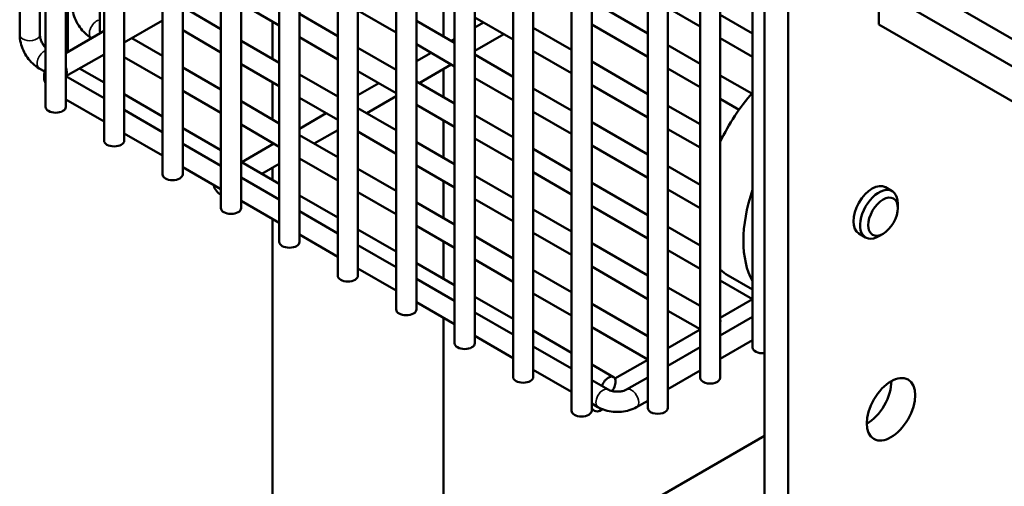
# Model space of a CAD drawing. Header units: inches. Extents: x 1 to 271, y 5 to 171.
# Tile 138 of 256: x 182.11 to 187.87, y 83.17 to 85.9. Entities that reach past the tile are written whole.
import ezdxf

# ---------------------------------------------------------------- set-up
doc = ezdxf.new("R2010")
doc.units = ezdxf.units.IN
doc.header["$LTSCALE"] = 8
doc.header["$MEASUREMENT"] = 0
doc.layers.add('Visible (ANSI)', color=7, linetype='Continuous', lineweight=50)
doc.layers.add('Visible Narrow (ANSI)', color=7, linetype='Continuous', lineweight=35)

msp = doc.modelspace()

# ---------------------------------------------------------------- linework, layer by layer
at = {"layer": 'Visible (ANSI)'}
for p, q in [((182.1141, 102.3964), (182.1141, 85.8093)), ((182.2656, 101.7993), (182.2656, 85.389)), ((182.3837, 101.7993), (182.3837, 85.389)), ((182.6071, 101.6021), (182.6071, 85.1918)), ((182.7252, 101.6021), (182.7252, 85.1918)), ((182.9486, 101.405), (182.9486, 84.9947)), ((183.0667, 101.405), (183.0667, 84.9947)), ((183.2902, 101.2078), (183.2902, 84.7975)), ((183.4083, 101.2078), (183.4083, 84.7975)), ((183.6317, 101.0106), (183.6317, 84.6003)), ((183.7498, 101.0106), (183.7498, 84.6003)), ((183.9732, 100.8134), (183.9732, 84.4031)), ((184.0913, 100.8134), (184.0913, 84.4031)), ((184.3148, 94.1767), (184.3148, 84.2059)), ((184.4329, 93.7329), (184.4329, 84.2059)), ((184.6563, 92.9042), (184.6563, 84.0087)), ((184.7744, 92.4594), (184.7744, 84.0087)), ((184.9978, 91.6281), (184.9978, 83.8116)), ((185.1159, 91.1867), (185.1159, 83.8116)), ((185.3393, 90.3522), (185.3393, 83.6144)), ((185.4575, 89.9146), (185.4575, 83.6144)), ((185.7848, 88.6867), (185.7848, 83.6304)), ((185.9029, 88.3065), (185.9029, 83.6304)), ((186.091, 87.9149), (186.091, 83.8072)), ((186.2091, 87.7347), (186.2091, 83.8072)), ((182.5833, 87.6542), (182.5833, 85.8324)), ((182.2322, 87.6152), (182.2322, 85.8093)), ((182.3952, 87.5456), (182.3952, 85.7097)), ((186.3972, 87.5099), (186.3972, 83.984)), ((186.7451, 86.4613), (199.2698, 79.2301)), ((186.4667, 86.3005), (186.4667, 81.3831)), ((186.7451, 86.3005), (199.2698, 79.0694)), ((186.6059, 81.3027), (186.6059, 86.2202)), ((187.1362, 85.8706), (187.1362, 86.0747)), ((183.4083, 85.9924), (183.6317, 85.8634)), ((184.5915, 86.0165), (184.5915, 85.7993)), ((185.4575, 86.0065), (185.7848, 85.8175)), ((183.0766, 85.9667), (183.2902, 85.8434)), ((183.7498, 85.9316), (183.9732, 85.8026)), ((184.0913, 85.9516), (184.3148, 85.8227)), ((185.9029, 85.9665), (186.091, 85.8579)), ((186.2091, 85.9261), (186.3972, 85.8175)), ((182.9486, 85.8928), (182.7252, 85.7638)), ((183.5915, 85.8866), (183.5915, 85.6694)), ((184.4329, 85.8908), (184.6563, 85.7618)), ((184.7744, 85.9109), (184.9978, 85.7819)), ((184.7744, 85.8524), (184.825, 85.8817)), ((185.4575, 85.8701), (185.7848, 85.6811)), ((199.409, 78.7849), (187.1362, 85.8706)), ((182.6071, 85.832), (182.3837, 85.703)), ((183.0667, 85.836), (183.2902, 85.707)), ((184.7744, 85.7161), (184.9431, 85.8135)), ((185.1159, 85.8501), (185.3393, 85.7211)), ((182.5334, 85.7903), (182.5341, 85.7899)), ((182.7703, 85.7899), (182.9486, 85.687)), ((183.4083, 85.7752), (183.6317, 85.6462)), ((183.7498, 85.7952), (183.9732, 85.6662)), ((184.4329, 85.7545), (184.6563, 85.6255)), ((184.6369, 85.7731), (184.6563, 85.7843)), ((186.2091, 85.7897), (186.3972, 85.6811)), ((182.6071, 85.6956), (182.3846, 85.5672)), ((184.0913, 85.7344), (184.3148, 85.6054)), ((184.4329, 85.6553), (184.5188, 85.7049)), ((185.1159, 85.7137), (185.3393, 85.5847)), ((185.9029, 85.7493), (186.091, 85.6407)), ((182.7252, 85.6796), (182.9486, 85.5506)), ((183.4083, 85.6388), (183.6317, 85.5098)), ((184.7744, 85.6937), (184.9978, 85.5647)), ((185.4575, 85.6529), (185.7848, 85.4639)), ((182.2271, 85.6135), (182.2602, 85.5944)), ((182.4641, 85.6131), (182.6071, 85.5305)), ((183.0667, 85.6188), (183.2902, 85.4898)), ((184.0913, 85.598), (184.3148, 85.4691)), ((184.4488, 85.5281), (184.6369, 85.6367)), ((184.5915, 85.6105), (184.5915, 85.4457)), ((185.9029, 85.6129), (186.091, 85.5043)), ((182.3837, 85.5678), (182.6071, 85.4388)), ((183.5915, 85.533), (183.5915, 85.3158)), ((183.7498, 85.578), (183.9732, 85.449)), ((184.0913, 85.4581), (184.2125, 85.5281)), ((184.4329, 85.5372), (184.6563, 85.4082)), ((184.7744, 85.5573), (184.9978, 85.4283)), ((186.2091, 85.5725), (186.3932, 85.4663)), ((183.0667, 85.4824), (183.2902, 85.3534)), ((185.1159, 85.4965), (185.3393, 85.3675)), ((185.4575, 85.5165), (185.7848, 85.3275)), ((182.3837, 85.4314), (182.6071, 85.3024)), ((182.7252, 85.4624), (182.9486, 85.3334)), ((183.4083, 85.4216), (183.6317, 85.2926)), ((183.7498, 85.4416), (183.9732, 85.3126)), ((184.1425, 85.3513), (184.3148, 85.4507)), ((186.2091, 85.4361), (186.3195, 85.3724)), ((182.7252, 85.3706), (182.9486, 85.2416)), ((183.7498, 85.2609), (183.9063, 85.3513)), ((184.0913, 85.3808), (184.3148, 85.2518)), ((184.4329, 85.4009), (184.6563, 85.2719)), ((185.1159, 85.3601), (185.3393, 85.2311)), ((185.9029, 85.3957), (186.091, 85.2871)), ((184.5915, 85.3093), (184.5915, 85.0921)), ((184.7744, 85.3401), (184.9978, 85.2111)), ((185.4575, 85.2993), (185.7848, 85.1103)), ((183.0667, 85.2652), (183.2902, 85.1362)), ((183.4083, 85.2852), (183.6317, 85.1562)), ((183.8363, 85.1745), (183.9732, 85.2535)), ((184.0913, 85.2444), (184.3148, 85.1154)), ((185.9029, 85.2593), (186.091, 85.1507)), ((182.7252, 85.2342), (182.9486, 85.1052)), ((183.5915, 85.1794), (183.5915, 85.1695)), ((183.7498, 85.2244), (183.9732, 85.0954)), ((184.4329, 85.1836), (184.6563, 85.0546)), ((184.7744, 85.2037), (184.9978, 85.0747)), ((186.2091, 85.2189), (186.2221, 85.2114)), ((183.0667, 85.1734), (183.2902, 85.0444)), ((183.412, 85.0658), (183.6001, 85.1745)), ((185.1159, 85.1429), (185.3393, 85.0139)), ((185.4575, 85.1629), (185.7848, 84.9739)), ((183.4083, 85.068), (183.6317, 84.939)), ((183.7498, 85.088), (183.9732, 84.959)), ((183.0667, 85.037), (183.2902, 84.908)), ((183.5301, 84.9977), (183.6317, 85.0563)), ((183.5915, 85.0331), (183.5915, 84.9622)), ((184.0913, 85.0272), (184.3148, 84.8982)), ((184.4329, 85.0473), (184.6563, 84.9183)), ((185.1159, 85.0065), (185.3393, 84.8775)), ((185.9029, 85.0421), (186.091, 84.9335)), ((183.4083, 84.9762), (183.6317, 84.8472)), ((184.5915, 84.9557), (184.5915, 84.7385)), ((184.7744, 84.9865), (184.9978, 84.8575)), ((184.0913, 84.8908), (184.3148, 84.7618)), ((185.4575, 84.9457), (185.7848, 84.7567)), ((185.9029, 84.9057), (186.091, 84.7971)), ((187.1754, 84.9194), (187.2144, 84.8969)), ((183.4083, 84.8398), (183.6317, 84.7108)), ((183.7498, 84.8708), (183.9732, 84.7418)), ((184.7744, 84.8501), (184.9978, 84.7211)), ((183.7498, 84.779), (183.9732, 84.65)), ((184.4329, 84.83), (184.6563, 84.701)), ((185.1159, 84.7893), (185.3393, 84.6603)), ((185.4575, 84.8093), (185.7848, 84.6203)), ((187.2467, 84.7976), (187.2467, 84.8254)), ((183.5915, 84.7341), (183.5915, 74.8049)), ((184.0913, 84.6736), (184.3148, 84.5446)), ((184.4329, 84.6937), (184.6563, 84.5647)), ((185.9029, 84.6885), (186.091, 84.5799)), ((183.7498, 84.6427), (183.9732, 84.5137)), ((184.5915, 84.6021), (184.5915, 84.3849)), ((184.7744, 84.6329), (184.9978, 84.5039)), ((185.1159, 84.6529), (185.3393, 84.5239)), ((187.0192, 84.6488), (187.0581, 84.6263)), ((187.1604, 84.648), (187.1363, 84.634)), ((184.0913, 84.5819), (184.3148, 84.4529)), ((185.4575, 84.5921), (185.7848, 84.4031)), ((185.9029, 84.5521), (186.091, 84.4435)), ((184.7744, 84.4965), (184.9978, 84.3675)), ((184.0913, 84.4455), (184.3148, 84.3165)), ((184.4329, 84.4764), (184.6563, 84.3474)), ((185.1159, 84.4357), (185.3393, 84.3067)), ((185.4575, 84.4557), (185.7848, 84.2667)), ((184.4329, 84.3847), (184.6563, 84.2557)), ((186.2091, 84.3753), (186.3972, 84.2667)), ((186.3972, 84.3223), (186.2543, 84.4048)), ((185.9029, 84.3349), (186.091, 84.2263)), ((184.7744, 84.2793), (184.9978, 84.1503)), ((185.1159, 84.2993), (185.3393, 84.1703)), ((186.2091, 84.1574), (186.3972, 84.266)), ((184.4329, 84.2483), (184.6563, 84.1193)), ((185.4575, 84.2385), (185.7848, 84.0495)), ((185.9029, 84.1985), (186.091, 84.0899)), ((184.5915, 84.1567), (184.5915, 74.8049)), ((184.7744, 84.1875), (184.9978, 84.0585)), ((186.2091, 84.0542), (186.3972, 84.1628)), ((185.4575, 84.1021), (185.7848, 83.9131)), ((185.9029, 83.9806), (186.091, 84.0892)), ((184.7744, 84.0511), (184.9978, 83.9221)), ((185.1159, 84.0821), (185.3393, 83.9531)), ((186.2091, 83.9178), (186.3972, 84.0264)), ((185.1159, 83.9903), (185.3393, 83.8613)), ((185.9029, 83.8774), (186.091, 83.986)), ((185.5936, 83.802), (185.7848, 83.9124)), ((185.1159, 83.8539), (185.3393, 83.7249)), ((185.4575, 83.8849), (185.5851, 83.8112)), ((185.6612, 83.7378), (185.7848, 83.8092)), ((185.9029, 83.741), (186.091, 83.8496)), ((185.4575, 83.7931), (185.5532, 83.7378)), ((185.4575, 83.6567), (185.4942, 83.6356)), ((185.5016, 83.6125), (185.5201, 83.6232)), ((185.7202, 83.6356), (185.7848, 83.6728)), ((186.4667, 83.4677), (184.8757, 82.5492))]:
    msp.add_line(p, q, dxfattribs=at)
for centre, major_axis, start_param, end_param in [((182.6424, 85.8324), (-0.0591, 0), 0, 0.35832), ((186.6293, 85.0543), (0.375, 0.6495), 1.238374, 1.700067), ((182.3246, 85.389), (0.0591, 0), 3.141593, 6.283185), ((182.6661, 85.1918), (0.0591, 0), 3.141593, 6.283185), ((183.0077, 84.9947), (0.0591, 0), 3.141593, 6.283185), ((183.2867, 84.9253), (-0.0295, 0.0511), 1.108318, 2.439066), ((186.8747, 84.9126), (-0.375, -0.6495), 5.047473, 5.948102), ((187.0973, 84.7841), (-0.0781, -0.1353), 3.141593, 6.283185), ((187.1363, 84.7616), (0.0781, 0.1353), 5.497787, 10.210176), ((183.3492, 84.7975), (0.0591, 0), 3.141593, 6.283185), ((183.6907, 84.6003), (0.0591, 0), 3.141593, 6.283185), ((186.6293, 85.0543), (-0.375, -0.6495), 6.153915, 6.283185), ((184.0323, 84.4031), (0.0591, 0), 3.141593, 6.283185), ((184.3738, 84.2059), (0.0591, 0), 3.141593, 6.283185), ((186.168, 84.1137), (-0.0295, -0.0511), 2.177091, 2.535298), ((184.7153, 84.0087), (0.0591, 0), 3.141593, 6.283185), ((185.8618, 83.9369), (-0.0295, -0.0511), 2.177091, 2.535298), ((186.4563, 83.984), (-0.0591, 0), 0, 1.747927), ((185.0569, 83.8116), (0.0591, 0), 3.141593, 6.283185), ((185.5556, 83.7601), (0.0295, 0.0511), 4.428673, 8.206979), ((186.1501, 83.8072), (-0.0591, 0), 0, 3.141593), ((187.0677, 83.703), (0.1, 0.1732), 3.911364, 5.513414), ((185.472, 83.6636), (0.0295, -0.0511), 5.140932, 6.773919), ((185.8438, 83.6304), (-0.0591, 0), 0, 3.141593), ((185.3984, 83.6144), (0.0591, 0), 3.141593, 6.283185)]:
    msp.add_ellipse(centre, major_axis=major_axis, ratio=0.57735, start_param=start_param, end_param=end_param, dxfattribs=at)
for centre, major_axis in [((187.1604, 84.7477), (-0.0611, -0.1058)), ((187.2069, 83.6226), (0.1, 0.1732))]:
    msp.add_ellipse(centre, major_axis=major_axis, ratio=0.57735, dxfattribs=at)
for points, knots in [([(182.4203, 85.9861), (182.4203, 85.9707), (182.4224, 85.9553), (182.4297, 85.9249), (182.435, 85.9099), (182.4484, 85.8811), (182.4564, 85.8672), (182.4747, 85.8412), (182.485, 85.8291), (182.5077, 85.8076), (182.52, 85.7981), (182.5334, 85.7903)], [1.570796, 1.570796, 1.570796, 1.570796, 1.884956, 1.884956, 2.199115, 2.199115, 2.513274, 2.513274, 2.827433, 2.827433, 3.141593, 3.141593, 3.141593, 3.141593]), ([(182.1141, 85.8093), (182.1141, 85.7939), (182.1162, 85.7785), (182.1235, 85.7481), (182.1288, 85.7331), (182.1421, 85.7043), (182.1502, 85.6904), (182.1685, 85.6644), (182.1788, 85.6523), (182.2014, 85.6308), (182.2137, 85.6213), (182.2271, 85.6135)], [1.570796, 1.570796, 1.570796, 1.570796, 1.884956, 1.884956, 2.199115, 2.199115, 2.513274, 2.513274, 2.827433, 2.827433, 3.141593, 3.141593, 3.141593, 3.141593]), ([(182.2322, 85.8093), (182.2322, 85.8062), (182.2325, 85.8024), (182.234, 85.7935), (182.2352, 85.7883), (182.2388, 85.7771), (182.2413, 85.7711), (182.2472, 85.759), (182.2507, 85.7529), (182.2581, 85.7422), (182.2618, 85.7374), (182.2656, 85.7333)], [1.570796, 1.570796, 1.570796, 1.570796, 1.77752, 1.77752, 2.000981, 2.000981, 2.240036, 2.240036, 2.48801, 2.48801, 2.709456, 2.709456, 2.709456, 2.709456]), ([(182.2656, 85.6089), (182.2637, 85.6049), (182.2621, 85.6006), (182.2571, 85.5842), (182.2557, 85.5712), (182.2578, 85.5469), (182.2609, 85.5356), (182.2656, 85.5255)], [0.5288605, 0.5288605, 0.5288605, 0.5288605, 0.6114508, 0.6114508, 0.8367846, 0.8367846, 1.0419358, 1.0419358, 1.0419358, 1.0419358]), ([(185.5532, 83.7378), (185.5559, 83.7363), (185.5594, 83.7346), (185.5678, 83.7314), (185.5729, 83.7299), (185.5844, 83.7275), (185.5909, 83.7266), (185.6043, 83.7256), (185.6114, 83.7257), (185.625, 83.7267), (185.6317, 83.7277), (185.6435, 83.7305), (185.6487, 83.7321), (185.6563, 83.7352), (185.659, 83.7366), (185.6612, 83.7378)], [1.570796, 1.570796, 1.570796, 1.570796, 1.77752, 1.77752, 2.000981, 2.000981, 2.240036, 2.240036, 2.48801, 2.48801, 2.735675, 2.735675, 2.973339, 2.973339, 3.141593, 3.141593, 3.141593, 3.141593]), ([(185.4942, 83.6356), (185.5075, 83.6278), (185.5219, 83.6219), (185.5519, 83.6131), (185.5675, 83.6102), (185.5992, 83.6073), (185.6152, 83.6073), (185.6469, 83.6102), (185.6625, 83.6131), (185.6925, 83.6219), (185.7069, 83.6278), (185.7202, 83.6356)], [1.570796, 1.570796, 1.570796, 1.570796, 1.884956, 1.884956, 2.199115, 2.199115, 2.513274, 2.513274, 2.827433, 2.827433, 3.141593, 3.141593, 3.141593, 3.141593])]:
    msp.add_open_spline(points, degree=3, knots=knots, dxfattribs=at)
at = {"layer": 'Visible Narrow (ANSI)'}
for centre, major_axis, start_param, end_param in [((182.5629, 85.8415), (-0.0295, -0.0511), 3.416151, 6.283185), ((182.1731, 85.8093), (-0.0591, 0), 0, 3.141593), ((182.2567, 85.6647), (-0.0295, -0.0511), 3.712302, 6.283185), ((182.3501, 85.6154), (0.0295, -0.0511), 0.159548, 1.420496), ((185.5237, 83.6867), (-0.0295, -0.0511), 3.141593, 6.283185), ((185.6907, 83.6867), (0.0295, -0.0511), 0, 3.141593)]:
    msp.add_ellipse(centre, major_axis=major_axis, ratio=0.57735, start_param=start_param, end_param=end_param, dxfattribs=at)

doc.saveas('drawing.dxf')
